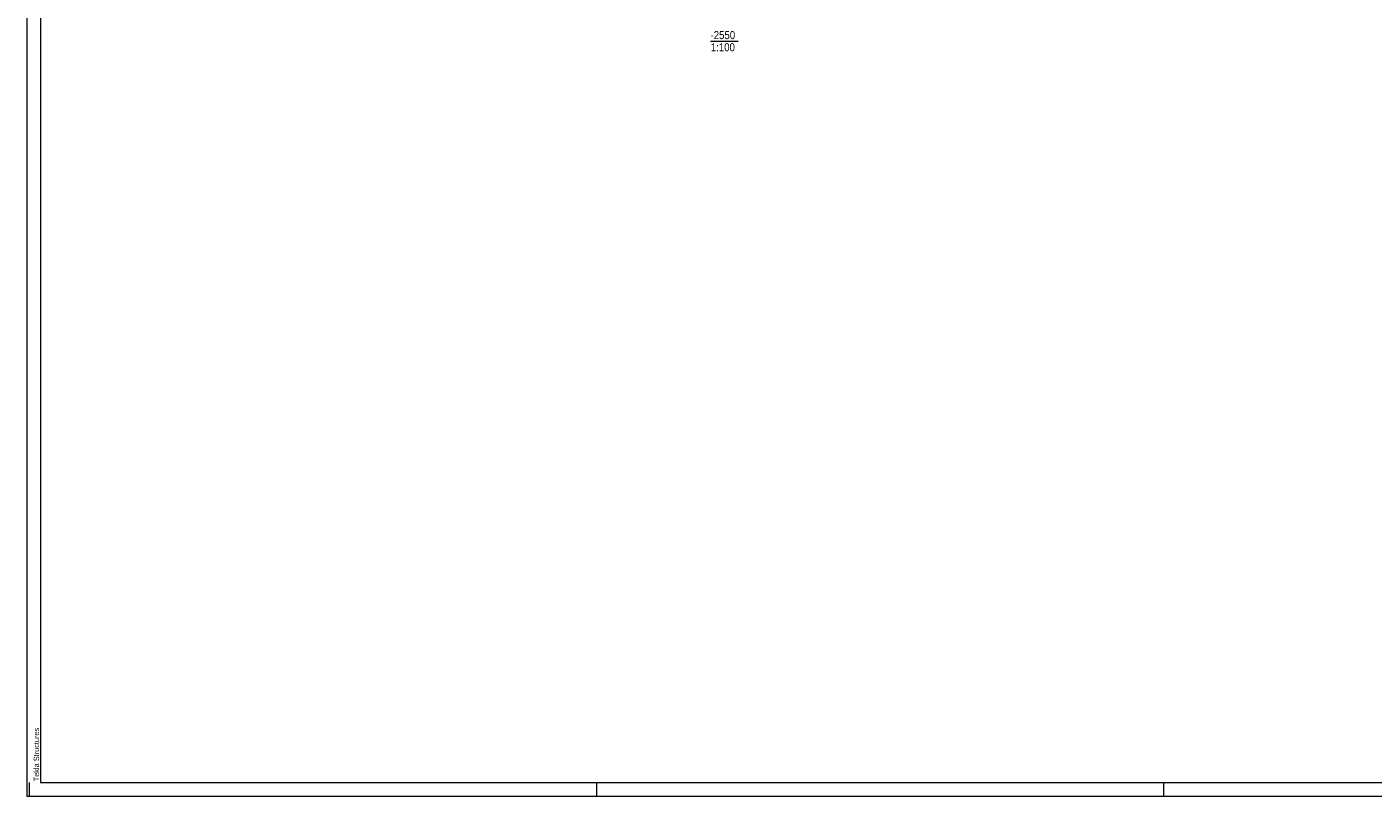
# Model space of a CAD drawing. Header units: millimetres. Extents: x -926 to -85, y -1389 to -795.
# Tile 1 of 5: x -926 to -427, y -1389 to -1104. Entities that reach past the tile are written whole.
import ezdxf

# ---------------------------------------------------------------- set-up
doc = ezdxf.new("R2010")
doc.units = ezdxf.units.MM
doc.linetypes.add('XKITLINE00', pattern=[0])
doc.layers.add('Overige objecten', color=7, linetype='Continuous', lineweight=0)
doc.layers.add('Tekening kader', color=3, linetype='Continuous', lineweight=0)
doc.styles.add('ARIAL', font='arial.ttf')

msp = doc.modelspace()

# ---------------------------------------------------------------- linework, layer by layer
at = {"layer": 'Overige objecten', "linetype": 'XKITLINE00', "lineweight": 0}
msp.add_line((-672.73, -1109.76), (-662.5, -1109.76), dxfattribs=at)
at = {"layer": 'Tekening kader', "linetype": 'XKITLINE00', "lineweight": 0}
for p, q in [((-925.87, -795.33), (-925.87, -1389.33)), ((-920.87, -800.33), (-920.87, -1384.33)), ((-924.87, -1389.33), (-924.87, -1384.33)), ((-920.87, -1384.33), (-89.87, -1384.33)), ((-714.87, -1389.33), (-714.87, -1384.33)), ((-504.87, -1389.33), (-504.87, -1384.33)), ((-925.87, -1389.33), (-84.87, -1389.33))]:
    msp.add_line(p, q, dxfattribs=at)

# ---------------------------------------------------------------- texts
at = {"layer": 'Overige objecten', "style": 'ARIAL', "width": 0.85}
for s, p in [('-2550', (-672.73, -1109.01)), ('1:100', (-672.62, -1113.51))]:
    msp.add_text(s, height=3, dxfattribs=at).set_placement(p)
at = {"layer": 'Tekening kader', "style": 'ARIAL', "width": 0.85}
msp.add_text('Tekla Structures', height=2, rotation=90, dxfattribs=at).set_placement((-921.37, -1383.83))

doc.saveas('drawing.dxf')
